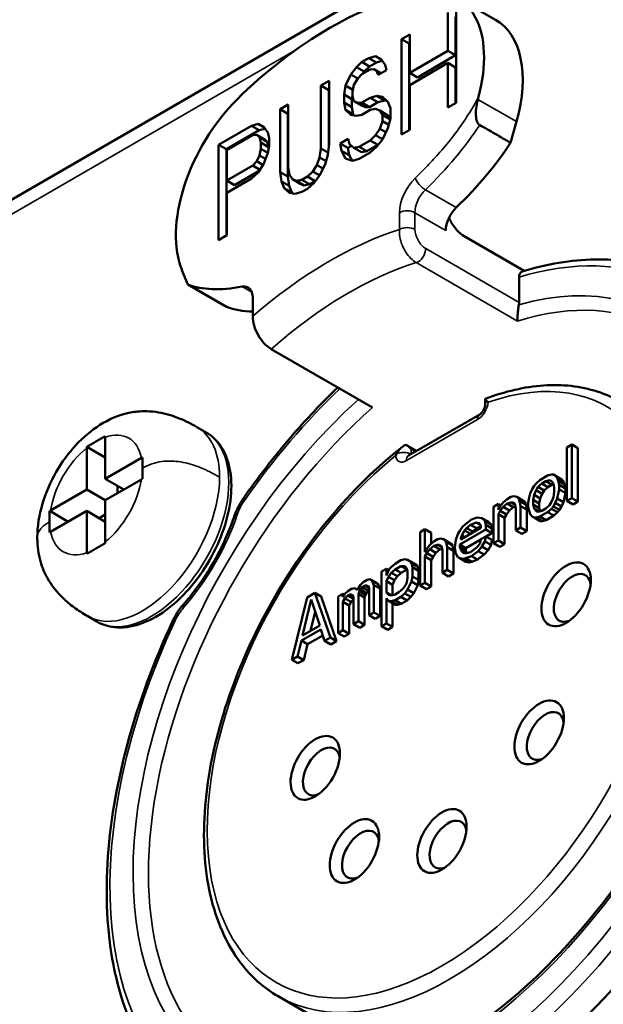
# Model space of a CAD drawing. Header units: millimetres. Extents: x 10 to 634, y 10 to 422.
# Tile 46 of 97: x 334 to 348, y 76 to 99. Entities that reach past the tile are written whole.
import ezdxf

# ---------------------------------------------------------------- set-up
doc = ezdxf.new("R2010")
doc.units = ezdxf.units.MM
doc.header["$LTSCALE"] = 2
doc.layers.add('Visible (ANSI)', color=7, linetype='Continuous', lineweight=50)
doc.layers.add('Visible Narrow (ANSI)', color=7, linetype='Continuous', lineweight=35)

msp = doc.modelspace()

# ---------------------------------------------------------------- linework, layer by layer
at = {"layer": 'Visible (ANSI)'}
for p, q in [((360.811, 109.881), (327.897, 90.878)), ((344.179, 99.016), (345.063, 98.506)), ((344.16, 98.783), (344.16, 96.603)), ((343.973, 97.793), (343.973, 98.674)), ((344.149, 98.572), (344.149, 97.691)), ((342.91, 98.061), (343.098, 98.169)), ((342.91, 95.881), (342.91, 98.061)), ((343.087, 97.959), (342.91, 98.061)), ((343.098, 98.169), (343.098, 97.288)), ((343.098, 97.965), (343.087, 97.959)), ((343.087, 97.959), (343.087, 95.983)), ((343.098, 97.288), (343.973, 97.793)), ((344.149, 97.691), (343.973, 97.793)), ((342.004, 97.538), (342.161, 97.628)), ((342.161, 97.628), (342.317, 97.672)), ((342.337, 97.526), (342.161, 97.628)), ((342.317, 97.672), (342.442, 97.605)), ((342.448, 97.596), (342.317, 97.672)), ((342.471, 97.564), (342.337, 97.526)), ((342.442, 97.605), (342.536, 97.474)), ((344.149, 97.691), (343.275, 97.186)), ((341.754, 97.255), (341.879, 97.419)), ((341.879, 97.419), (342.004, 97.538)), ((342.056, 97.317), (341.879, 97.419)), ((342.181, 97.436), (342.004, 97.538)), ((342.192, 97.368), (342.004, 97.26)), ((342.181, 97.436), (342.056, 97.317)), ((342.337, 97.526), (342.181, 97.436)), ((342.286, 97.376), (342.192, 97.368)), ((342.348, 97.319), (342.286, 97.376)), ((342.446, 97.283), (342.286, 97.376)), ((342.567, 97.352), (342.379, 97.244)), ((342.536, 97.474), (342.567, 97.352)), ((343.973, 97.515), (343.098, 97.01)), ((343.973, 96.494), (343.973, 97.515)), ((344.149, 97.413), (343.973, 97.515)), ((344.149, 97.413), (344.149, 96.596)), ((341.067, 96.997), (341.255, 97.105)), ((341.255, 97.105), (341.255, 95.667)), ((341.629, 96.997), (341.754, 97.255)), ((341.914, 97.163), (341.754, 97.255)), ((341.911, 97.159), (341.817, 97.012)), ((342.004, 97.26), (341.911, 97.159)), ((342.056, 97.317), (342.019, 97.268)), ((342.379, 97.244), (342.348, 97.319)), ((342.428, 97.273), (342.348, 97.319)), ((343.275, 97.186), (343.098, 97.288)), ((341.067, 95.559), (341.067, 96.997)), ((341.244, 96.895), (341.067, 96.997)), ((341.255, 96.901), (341.244, 96.895)), ((341.244, 96.895), (341.244, 95.582)), ((341.598, 96.793), (341.629, 96.997)), ((341.795, 96.901), (341.629, 96.997)), ((341.817, 97.012), (341.786, 96.855)), ((343.098, 97.01), (343.098, 95.989)), ((341.598, 96.608), (341.598, 96.793)), ((341.775, 96.691), (341.598, 96.793)), ((341.786, 96.762), (341.775, 96.691)), ((341.775, 96.691), (341.775, 96.506)), ((341.786, 96.855), (341.786, 96.762)), ((341.786, 96.762), (341.817, 96.641)), ((342.004, 96.61), (342.192, 96.719)), ((342.192, 96.719), (342.348, 96.762)), ((342.369, 96.616), (342.192, 96.719)), ((342.348, 96.762), (342.473, 96.742)), ((342.525, 96.66), (342.348, 96.762)), ((342.525, 96.66), (342.369, 96.616)), ((342.473, 96.742), (342.598, 96.628)), ((342.571, 96.653), (342.525, 96.66)), ((340.13, 96.456), (340.317, 96.564)), ((340.13, 95.018), (340.13, 96.456)), ((340.307, 96.354), (340.13, 96.456)), ((340.317, 96.564), (340.317, 95.126)), ((341.629, 96.44), (341.598, 96.608)), ((341.775, 96.506), (341.598, 96.608)), ((341.754, 96.327), (341.629, 96.44)), ((341.806, 96.338), (341.629, 96.44)), ((341.775, 96.506), (341.806, 96.338)), ((341.817, 96.641), (341.911, 96.603)), ((341.994, 96.539), (341.817, 96.641)), ((341.911, 96.603), (342.004, 96.61)), ((342.087, 96.501), (341.911, 96.603)), ((342.087, 96.501), (341.994, 96.539)), ((342.181, 96.508), (342.004, 96.61)), ((342.192, 96.44), (342.004, 96.332)), ((342.181, 96.508), (342.087, 96.501)), ((342.369, 96.616), (342.181, 96.508)), ((342.317, 96.466), (342.192, 96.44)), ((342.411, 96.427), (342.317, 96.466)), ((342.598, 96.628), (342.66, 96.479)), ((342.66, 96.479), (342.66, 96.247)), ((344.16, 96.603), (343.973, 96.494)), ((340.317, 96.36), (340.307, 96.354)), ((340.307, 96.354), (340.307, 94.916)), ((341.879, 96.306), (341.754, 96.327)), ((341.806, 96.338), (341.833, 96.314)), ((342.004, 96.332), (341.879, 96.306)), ((342.473, 96.324), (342.411, 96.427)), ((342.587, 96.325), (342.411, 96.427)), ((342.473, 96.185), (342.473, 96.324)), ((342.65, 96.222), (342.473, 96.324)), ((342.587, 96.325), (342.65, 96.222)), ((342.66, 96.247), (342.598, 96.025)), ((342.65, 96.222), (342.65, 96.209)), ((338.724, 95.644), (339.474, 96.077)), ((339.474, 96.077), (339.63, 96.121)), ((339.65, 95.975), (339.474, 96.077)), ((339.63, 96.121), (339.755, 96.054)), ((339.761, 96.045), (339.63, 96.121)), ((339.784, 96.012), (339.65, 95.975)), ((339.755, 96.054), (339.849, 95.922)), ((342.317, 95.863), (342.411, 96.01)), ((342.411, 96.01), (342.473, 96.185)), ((342.551, 95.929), (342.411, 96.01)), ((342.619, 96.101), (342.473, 96.185)), ((342.598, 96.025), (342.473, 95.768)), ((343.098, 95.989), (342.91, 95.881)), ((345.408, 95.688), (345.543, 96.173)), ((339.65, 95.975), (338.901, 95.542)), ((339.505, 95.863), (338.911, 95.52)), ((339.599, 95.871), (339.505, 95.863)), ((339.661, 95.814), (339.599, 95.871)), ((339.775, 95.769), (339.599, 95.871)), ((339.692, 95.693), (339.661, 95.814)), ((339.838, 95.712), (339.661, 95.814)), ((339.775, 95.769), (339.838, 95.712)), ((339.849, 95.922), (339.88, 95.801)), ((339.88, 95.801), (339.88, 95.616)), ((341.504, 95.672), (341.692, 95.781)), ((341.692, 95.781), (341.723, 95.659)), ((342.192, 95.744), (342.317, 95.863)), ((342.475, 95.772), (342.317, 95.863)), ((342.473, 95.768), (342.348, 95.603)), ((338.724, 93.464), (338.724, 95.644)), ((338.901, 95.542), (338.724, 95.644)), ((338.901, 95.542), (338.901, 93.566)), ((339.661, 95.397), (339.692, 95.554)), ((339.692, 95.554), (339.692, 95.693)), ((339.869, 95.591), (339.692, 95.693)), ((339.85, 95.463), (339.692, 95.554)), ((339.838, 95.712), (339.869, 95.591)), ((339.88, 95.616), (339.849, 95.458)), ((339.869, 95.591), (339.869, 95.562)), ((341.036, 95.355), (341.067, 95.559)), ((341.229, 95.465), (341.067, 95.559)), ((341.255, 95.667), (341.223, 95.417)), ((341.536, 95.505), (341.504, 95.672)), ((341.681, 95.57), (341.504, 95.672)), ((341.767, 95.62), (341.681, 95.57)), ((341.681, 95.57), (341.713, 95.403)), ((341.723, 95.659), (341.817, 95.574)), ((341.817, 95.574), (341.942, 95.6)), ((341.994, 95.472), (341.817, 95.574)), ((341.942, 95.6), (342.192, 95.744)), ((342.119, 95.498), (341.942, 95.6)), ((342.369, 95.642), (342.119, 95.498)), ((342.369, 95.642), (342.192, 95.744)), ((342.348, 95.603), (342.192, 95.466)), ((342.402, 95.674), (342.369, 95.642)), ((338.911, 95.52), (338.911, 94.825)), ((339.599, 95.268), (339.661, 95.397)), ((339.794, 95.32), (339.661, 95.397)), ((339.849, 95.458), (339.755, 95.219)), ((340.973, 95.18), (341.036, 95.355)), ((341.182, 95.271), (341.036, 95.355)), ((341.223, 95.417), (341.161, 95.196)), ((341.629, 95.327), (341.536, 95.505)), ((341.713, 95.403), (341.536, 95.505)), ((341.786, 95.278), (341.629, 95.327)), ((341.713, 95.403), (341.777, 95.281)), ((341.942, 95.322), (341.786, 95.278)), ((342.192, 95.466), (341.942, 95.322)), ((342.119, 95.498), (341.994, 95.472)), ((338.911, 94.825), (339.505, 95.167)), ((339.505, 95.167), (339.599, 95.268)), ((339.669, 95.073), (339.505, 95.167)), ((339.737, 95.188), (339.599, 95.268)), ((339.755, 95.219), (339.63, 95.007)), ((340.317, 95.126), (340.348, 94.959)), ((340.88, 95.033), (340.973, 95.18)), ((341.114, 95.099), (340.973, 95.18)), ((341.161, 95.196), (341.036, 94.938)), ((339.474, 94.871), (338.911, 94.546)), ((339.655, 95.05), (339.088, 94.722)), ((339.63, 95.007), (339.474, 94.871)), ((340.161, 94.804), (340.13, 95.018)), ((340.307, 94.916), (340.13, 95.018)), ((340.307, 94.916), (340.338, 94.702)), ((340.348, 94.959), (340.411, 94.855)), ((340.411, 94.855), (340.505, 94.817)), ((340.588, 94.753), (340.411, 94.855)), ((340.63, 94.843), (340.755, 94.915)), ((340.755, 94.915), (340.88, 95.033)), ((340.931, 94.813), (340.755, 94.915)), ((341.038, 94.942), (340.88, 95.033)), ((341.036, 94.938), (340.911, 94.773)), ((338.911, 94.825), (339.088, 94.722)), ((340.224, 94.654), (340.161, 94.804)), ((340.338, 94.702), (340.161, 94.804)), ((340.348, 94.541), (340.224, 94.654)), ((340.4, 94.552), (340.224, 94.654)), ((340.338, 94.702), (340.4, 94.552)), ((340.505, 94.817), (340.63, 94.843)), ((340.681, 94.715), (340.505, 94.817)), ((340.681, 94.715), (340.588, 94.753)), ((340.806, 94.741), (340.63, 94.843)), ((340.755, 94.636), (340.63, 94.564)), ((340.806, 94.741), (340.681, 94.715)), ((340.911, 94.773), (340.755, 94.636)), ((340.931, 94.813), (340.806, 94.741)), ((340.965, 94.845), (340.931, 94.813)), ((338.911, 94.546), (338.911, 93.572)), ((340.473, 94.52), (340.348, 94.541)), ((340.4, 94.552), (340.427, 94.528)), ((340.63, 94.564), (340.473, 94.52)), ((338.911, 93.572), (338.724, 93.464)), ((345.722, 92.758), (344.348, 93.551)), ((337.885, 92.773), (338.02, 92.444)), ((345.603, 92.036), (345.603, 92.617)), ((338.02, 92.444), (338.904, 91.933)), ((339.505, 92.15), (339.505, 91.719)), ((339.929, 90.968), (342.245, 89.631)), ((344.823, 89.827), (344.823, 89.683)), ((344.701, 89.471), (343.074, 88.532)), ((338.227, 89.184), (338.439, 89.062)), ((336.128, 87.999), (336.128, 88.954)), ((343.025, 88.772), (343.257, 88.638)), ((346.807, 88.784), (346.697, 88.72)), ((346.807, 87.559), (346.807, 88.784)), ((346.949, 88.702), (346.807, 88.784)), ((335.704, 88.734), (336.128, 88.489)), ((335.704, 88.709), (335.704, 87.754)), ((346.697, 88.72), (346.697, 87.495)), ((346.949, 87.478), (346.949, 88.702)), ((336.955, 88.477), (336.128, 87.999)), ((346.343, 88.099), (346.255, 88.074)), ((346.387, 88.099), (346.343, 88.099)), ((346.432, 88.072), (346.387, 88.099)), ((346.529, 88.017), (346.387, 88.099)), ((336.128, 87.999), (336.552, 87.754)), ((336.955, 87.987), (336.128, 87.509)), ((345.99, 87.895), (345.945, 87.843)), ((346.078, 87.972), (345.99, 87.895)), ((346.034, 87.816), (346.122, 87.893)), ((346.255, 88.074), (346.078, 87.972)), ((346.122, 87.893), (346.211, 87.944)), ((346.264, 87.812), (346.122, 87.893)), ((346.211, 87.944), (346.299, 87.969)), ((346.352, 87.863), (346.211, 87.944)), ((346.299, 87.969), (346.343, 87.943)), ((346.343, 87.943), (346.387, 87.89)), ((346.352, 87.863), (346.391, 87.874)), ((346.387, 87.89), (346.409, 87.799)), ((346.476, 88.019), (346.432, 88.072)), ((346.573, 87.99), (346.432, 88.072)), ((346.498, 87.954), (346.476, 88.019)), ((346.617, 87.938), (346.476, 88.019)), ((346.52, 87.862), (346.498, 87.954)), ((346.639, 87.872), (346.498, 87.954)), ((346.573, 87.99), (346.529, 88.017)), ((346.617, 87.938), (346.573, 87.99)), ((346.639, 87.872), (346.617, 87.938)), ((346.661, 87.781), (346.639, 87.872)), ((334.877, 87.277), (335.704, 87.754)), ((335.704, 87.754), (336.128, 87.509)), ((336.411, 87.836), (336.411, 87.673)), ((345.857, 87.662), (345.835, 87.571)), ((345.901, 87.766), (345.857, 87.662)), ((345.945, 87.843), (345.901, 87.766)), ((345.945, 87.635), (345.99, 87.739)), ((345.99, 87.739), (346.034, 87.816)), ((346.131, 87.657), (345.99, 87.739)), ((346.175, 87.735), (346.034, 87.816)), ((346.087, 87.553), (346.131, 87.657)), ((346.131, 87.657), (346.175, 87.735)), ((346.175, 87.735), (346.264, 87.812)), ((346.264, 87.812), (346.352, 87.863)), ((346.409, 87.694), (346.387, 87.577)), ((346.409, 87.799), (346.409, 87.694)), ((346.476, 87.55), (346.52, 87.758)), ((346.52, 87.758), (346.52, 87.862)), ((346.661, 87.781), (346.52, 87.862)), ((346.661, 87.677), (346.52, 87.758)), ((346.617, 87.469), (346.661, 87.677)), ((346.661, 87.677), (346.661, 87.781)), ((336.128, 86.554), (336.128, 87.509)), ((336.854, 87.602), (336.854, 87.602)), ((345.128, 87.424), (345.017, 87.36)), ((345.128, 87.293), (345.128, 87.424)), ((345.186, 87.39), (345.128, 87.424)), ((345.238, 87.461), (345.172, 87.371)), ((345.327, 87.538), (345.238, 87.461)), ((345.238, 87.357), (345.327, 87.434)), ((345.415, 87.589), (345.327, 87.538)), ((345.327, 87.434), (345.415, 87.459)), ((345.468, 87.352), (345.327, 87.434)), ((345.481, 87.602), (345.415, 87.589)), ((345.415, 87.459), (345.459, 87.459)), ((345.509, 87.405), (345.415, 87.459)), ((345.459, 87.459), (345.503, 87.432)), ((345.548, 87.588), (345.481, 87.602)), ((345.503, 87.432), (345.526, 87.314)), ((345.592, 87.561), (345.548, 87.588)), ((345.689, 87.506), (345.548, 87.588)), ((345.614, 87.496), (345.592, 87.561)), ((345.733, 87.48), (345.592, 87.561)), ((345.636, 87.378), (345.614, 87.496)), ((345.755, 87.414), (345.614, 87.496)), ((345.733, 87.48), (345.689, 87.506)), ((345.755, 87.414), (345.733, 87.48)), ((345.835, 87.571), (345.813, 87.454)), ((345.813, 87.454), (345.813, 87.35)), ((345.923, 87.518), (345.945, 87.635)), ((345.923, 87.414), (345.923, 87.518)), ((346.065, 87.436), (345.923, 87.518)), ((346.087, 87.553), (345.945, 87.635)), ((346.065, 87.436), (346.087, 87.553)), ((346.065, 87.332), (346.065, 87.436)), ((346.343, 87.474), (346.299, 87.396)), ((346.387, 87.577), (346.343, 87.474)), ((346.387, 87.369), (346.432, 87.447)), ((346.432, 87.447), (346.476, 87.55)), ((346.573, 87.365), (346.432, 87.447)), ((346.617, 87.469), (346.476, 87.55)), ((346.573, 87.365), (346.617, 87.469)), ((346.697, 87.495), (346.807, 87.559)), ((346.838, 87.414), (346.697, 87.495)), ((346.949, 87.478), (346.807, 87.559)), ((346.838, 87.414), (346.949, 87.478)), ((334.856, 87.264), (335.28, 87.019)), ((334.877, 86.787), (335.704, 87.264)), ((335.704, 87.264), (335.704, 86.309)), ((335.704, 87.264), (336.128, 87.019)), ((345.017, 87.36), (345.017, 86.526)), ((345.172, 87.371), (345.128, 87.293)), ((345.128, 87.189), (345.172, 87.267)), ((345.172, 87.267), (345.238, 87.357)), ((345.313, 87.185), (345.172, 87.267)), ((345.38, 87.275), (345.238, 87.357)), ((345.313, 87.185), (345.38, 87.275)), ((345.38, 87.275), (345.468, 87.352)), ((345.468, 87.352), (345.516, 87.366)), ((345.526, 87.314), (345.526, 86.819)), ((345.636, 86.883), (345.636, 87.378)), ((345.777, 87.297), (345.636, 87.378)), ((345.777, 87.297), (345.755, 87.414)), ((345.777, 86.801), (345.777, 87.297)), ((345.813, 87.35), (345.857, 87.193)), ((345.857, 87.193), (345.901, 87.14)), ((345.945, 87.322), (345.923, 87.414)), ((346.065, 87.332), (345.923, 87.414)), ((345.99, 87.27), (345.945, 87.322)), ((346.067, 87.252), (345.945, 87.322)), ((346.034, 87.243), (345.99, 87.27)), ((346.035, 87.243), (345.99, 87.27)), ((346.122, 87.268), (346.034, 87.243)), ((346.083, 87.257), (346.065, 87.332)), ((346.078, 87.138), (346.255, 87.24)), ((346.211, 87.319), (346.122, 87.268)), ((346.299, 87.396), (346.211, 87.319)), ((346.255, 87.24), (346.343, 87.317)), ((346.396, 87.159), (346.255, 87.24)), ((346.343, 87.317), (346.387, 87.369)), ((346.485, 87.236), (346.343, 87.317)), ((346.529, 87.287), (346.387, 87.369)), ((346.396, 87.159), (346.485, 87.236)), ((346.485, 87.236), (346.529, 87.287)), ((346.529, 87.287), (346.573, 87.365)), ((336.128, 87.183), (335.987, 87.101)), ((344.509, 87.066), (344.377, 86.964)), ((344.487, 86.949), (344.62, 87)), ((344.642, 87.117), (344.509, 87.066)), ((344.62, 87), (344.686, 86.986)), ((344.726, 86.939), (344.62, 87)), ((344.752, 87.102), (344.642, 87.117)), ((344.686, 86.986), (344.73, 86.933)), ((344.818, 87.036), (344.752, 87.102)), ((344.894, 87.021), (344.752, 87.102)), ((344.841, 86.945), (344.818, 87.036)), ((344.96, 86.955), (344.818, 87.036)), ((344.96, 86.955), (344.894, 87.021)), ((345.128, 86.59), (345.128, 87.189)), ((345.269, 87.107), (345.128, 87.189)), ((345.269, 87.107), (345.313, 87.185)), ((345.269, 86.508), (345.269, 87.107)), ((345.901, 87.14), (345.945, 87.114)), ((345.945, 87.114), (345.99, 87.113)), ((346.087, 87.032), (345.945, 87.114)), ((345.99, 87.113), (346.078, 87.138)), ((346.131, 87.032), (345.99, 87.113)), ((346.219, 87.057), (346.078, 87.138)), ((346.087, 87.032), (346.131, 87.032)), ((346.131, 87.032), (346.219, 87.057)), ((346.219, 87.057), (346.396, 87.159)), ((336.411, 86.834), (336.411, 86.834)), ((343.448, 86.845), (343.338, 86.781)), ((343.338, 86.781), (343.338, 85.556)), ((343.448, 86.324), (343.448, 86.845)), ((343.59, 86.763), (343.448, 86.845)), ((343.59, 86.519), (343.59, 86.763)), ((344.244, 86.809), (344.2, 86.731)), ((344.31, 86.899), (344.244, 86.809)), ((344.244, 86.496), (344.841, 86.841)), ((344.73, 86.881), (344.266, 86.613)), ((344.288, 86.704), (344.354, 86.821)), ((344.377, 86.964), (344.31, 86.899)), ((344.354, 86.821), (344.399, 86.872)), ((344.49, 86.742), (344.354, 86.821)), ((344.399, 86.872), (344.487, 86.949)), ((344.54, 86.791), (344.399, 86.872)), ((344.628, 86.868), (344.487, 86.949)), ((344.508, 86.753), (344.54, 86.791)), ((344.54, 86.791), (344.628, 86.868)), ((344.628, 86.868), (344.73, 86.906)), ((344.73, 86.933), (344.73, 86.881)), ((344.841, 86.841), (344.841, 86.945)), ((344.982, 86.863), (344.841, 86.945)), ((344.982, 86.759), (344.841, 86.841)), ((344.847, 86.681), (344.982, 86.759)), ((344.982, 86.863), (344.96, 86.955)), ((344.982, 86.759), (344.982, 86.863)), ((345.526, 86.819), (345.636, 86.883)), ((345.667, 86.738), (345.526, 86.819)), ((345.777, 86.801), (345.636, 86.883)), ((345.667, 86.738), (345.777, 86.801)), ((343.647, 86.569), (343.559, 86.492)), ((343.736, 86.62), (343.647, 86.569)), ((343.802, 86.632), (343.736, 86.62)), ((343.868, 86.618), (343.802, 86.632)), ((343.912, 86.592), (343.868, 86.618)), ((344.01, 86.537), (343.868, 86.618)), ((343.935, 86.552), (343.912, 86.592)), ((344.054, 86.51), (343.912, 86.592)), ((343.957, 86.435), (343.935, 86.552)), ((344.076, 86.471), (343.935, 86.552)), ((344.054, 86.51), (344.01, 86.537)), ((344.156, 86.602), (344.133, 86.432)), ((344.2, 86.731), (344.156, 86.602)), ((344.266, 86.639), (344.288, 86.704)), ((344.266, 86.613), (344.266, 86.639)), ((344.289, 86.626), (344.266, 86.639)), ((344.356, 86.665), (344.288, 86.704)), ((344.385, 86.415), (344.728, 86.613)), ((344.708, 86.53), (344.642, 86.439)), ((344.73, 86.621), (344.708, 86.53)), ((344.841, 86.684), (344.73, 86.621)), ((344.752, 86.451), (344.818, 86.567)), ((344.818, 86.567), (344.841, 86.684)), ((344.96, 86.486), (344.818, 86.567)), ((344.982, 86.603), (344.841, 86.684)), ((344.96, 86.486), (344.982, 86.603)), ((345.017, 86.526), (345.128, 86.59)), ((345.159, 86.444), (345.017, 86.526)), ((345.269, 86.508), (345.128, 86.59)), ((343.493, 86.401), (343.448, 86.324)), ((343.448, 86.219), (343.493, 86.297)), ((343.559, 86.492), (343.493, 86.401)), ((343.493, 86.297), (343.559, 86.387)), ((343.634, 86.215), (343.493, 86.297)), ((343.559, 86.387), (343.647, 86.465)), ((343.7, 86.306), (343.559, 86.387)), ((343.634, 86.215), (343.7, 86.306)), ((343.647, 86.465), (343.736, 86.49)), ((343.789, 86.383), (343.647, 86.465)), ((343.7, 86.306), (343.789, 86.383)), ((343.736, 86.49), (343.78, 86.489)), ((343.831, 86.435), (343.736, 86.49)), ((343.78, 86.489), (343.824, 86.462)), ((343.789, 86.383), (343.84, 86.397)), ((343.824, 86.462), (343.846, 86.371)), ((343.846, 86.371), (343.846, 85.85)), ((343.957, 85.914), (343.957, 86.435)), ((344.098, 86.353), (343.957, 86.435)), ((344.076, 86.471), (344.054, 86.51)), ((344.098, 86.353), (344.076, 86.471)), ((344.098, 85.832), (344.098, 86.353)), ((344.133, 86.432), (344.156, 86.289)), ((344.244, 86.444), (344.244, 86.496)), ((344.385, 86.415), (344.244, 86.496)), ((344.266, 86.379), (344.244, 86.444)), ((344.385, 86.363), (344.244, 86.444)), ((344.288, 86.339), (344.266, 86.379)), ((344.402, 86.3), (344.266, 86.379)), ((344.354, 86.299), (344.288, 86.339)), ((344.357, 86.299), (344.288, 86.339)), ((344.399, 86.299), (344.354, 86.299)), ((344.385, 86.363), (344.385, 86.415)), ((344.406, 86.301), (344.385, 86.363)), ((344.487, 86.324), (344.399, 86.299)), ((344.642, 86.439), (344.487, 86.324)), ((344.509, 86.232), (344.664, 86.348)), ((344.664, 86.348), (344.752, 86.451)), ((344.805, 86.266), (344.664, 86.348)), ((344.894, 86.369), (344.752, 86.451)), ((344.805, 86.266), (344.894, 86.369)), ((344.894, 86.369), (344.96, 86.486)), ((345.159, 86.444), (345.269, 86.508)), ((342.896, 86.135), (342.763, 86.058)), ((342.984, 86.16), (342.896, 86.135)), ((343.051, 86.146), (342.984, 86.16)), ((343.117, 86.106), (343.051, 86.146)), ((343.192, 86.064), (343.051, 86.146)), ((343.139, 86.067), (343.117, 86.106)), ((343.258, 86.025), (343.117, 86.106)), ((343.161, 85.975), (343.139, 86.067)), ((343.281, 85.985), (343.139, 86.067)), ((343.448, 85.62), (343.448, 86.219)), ((343.59, 86.138), (343.448, 86.219)), ((343.59, 86.138), (343.634, 86.215)), ((343.59, 85.538), (343.59, 86.138)), ((344.156, 86.289), (344.2, 86.21)), ((344.2, 86.21), (344.244, 86.184)), ((344.244, 86.184), (344.31, 86.17)), ((344.385, 86.102), (344.244, 86.184)), ((344.31, 86.17), (344.377, 86.182)), ((344.452, 86.088), (344.31, 86.17)), ((344.377, 86.182), (344.509, 86.232)), ((344.518, 86.1), (344.377, 86.182)), ((344.385, 86.102), (344.452, 86.088)), ((344.452, 86.088), (344.518, 86.1)), ((344.651, 86.151), (344.509, 86.232)), ((344.518, 86.1), (344.651, 86.151)), ((344.651, 86.151), (344.805, 86.266)), ((342.565, 85.944), (342.454, 85.88)), ((342.454, 85.88), (342.454, 84.629)), ((342.565, 85.787), (342.565, 85.944)), ((342.62, 85.911), (342.565, 85.944)), ((342.587, 85.852), (342.565, 85.787)), ((342.631, 85.93), (342.587, 85.852)), ((342.609, 85.761), (342.675, 85.851)), ((342.675, 85.981), (342.631, 85.93)), ((342.763, 86.058), (342.675, 85.981)), ((342.675, 85.851), (342.763, 85.928)), ((342.816, 85.769), (342.675, 85.851)), ((342.763, 85.928), (342.896, 86.005)), ((342.905, 85.847), (342.763, 85.928)), ((342.816, 85.769), (342.905, 85.847)), ((342.896, 86.005), (342.984, 86.004)), ((343.037, 85.923), (342.896, 86.005)), ((342.905, 85.847), (343.037, 85.923)), ((342.984, 86.004), (343.029, 85.951)), ((343.029, 85.951), (343.051, 85.886)), ((343.037, 85.923), (343.038, 85.923)), ((343.051, 85.886), (343.051, 85.729)), ((343.161, 85.767), (343.161, 85.975)), ((343.303, 85.894), (343.161, 85.975)), ((343.258, 86.025), (343.192, 86.064)), ((343.281, 85.985), (343.258, 86.025)), ((343.303, 85.894), (343.281, 85.985)), ((343.303, 85.685), (343.303, 85.894)), ((343.846, 85.85), (343.957, 85.914)), ((343.988, 85.768), (343.846, 85.85)), ((344.098, 85.832), (343.957, 85.914)), ((342.034, 85.637), (341.968, 85.573)), ((342.123, 85.688), (342.034, 85.637)), ((342.189, 85.701), (342.123, 85.688)), ((342.233, 85.674), (342.189, 85.701)), ((342.33, 85.619), (342.189, 85.701)), ((342.277, 85.569), (342.233, 85.674)), ((342.375, 85.592), (342.233, 85.674)), ((342.375, 85.592), (342.33, 85.619)), ((342.565, 85.657), (342.609, 85.761)), ((342.565, 85.396), (342.565, 85.657)), ((342.706, 85.575), (342.565, 85.657)), ((342.75, 85.679), (342.609, 85.761)), ((342.706, 85.575), (342.75, 85.679)), ((342.75, 85.679), (342.816, 85.769)), ((343.029, 85.638), (343.007, 85.573)), ((343.051, 85.729), (343.029, 85.638)), ((343.051, 85.469), (343.139, 85.65)), ((343.139, 85.65), (343.161, 85.767)), ((343.281, 85.568), (343.139, 85.65)), ((343.303, 85.685), (343.161, 85.767)), ((343.281, 85.568), (343.303, 85.685)), ((343.338, 85.556), (343.448, 85.62)), ((343.59, 85.538), (343.448, 85.62)), ((343.988, 85.768), (344.098, 85.832)), ((340.929, 85.39), (340.753, 85.288)), ((341.071, 85.309), (340.929, 85.39)), ((341.283, 84.37), (340.929, 85.39)), ((341.681, 85.433), (341.614, 85.369)), ((341.769, 85.484), (341.681, 85.433)), ((341.835, 85.497), (341.769, 85.484)), ((341.902, 85.457), (341.835, 85.497)), ((341.902, 85.458), (341.835, 85.497)), ((341.968, 85.573), (341.902, 85.457)), ((341.924, 85.365), (341.946, 85.43)), ((341.946, 85.43), (341.968, 85.469)), ((342.087, 85.348), (341.946, 85.43)), ((341.968, 85.469), (342.012, 85.52)), ((342.109, 85.387), (341.968, 85.469)), ((342.012, 85.52), (342.078, 85.559)), ((342.154, 85.439), (342.012, 85.52)), ((342.078, 85.559), (342.123, 85.558)), ((342.165, 85.509), (342.078, 85.559)), ((342.109, 85.387), (342.154, 85.439)), ((342.123, 85.558), (342.145, 85.545)), ((342.145, 85.545), (342.167, 85.506)), ((342.154, 85.439), (342.167, 85.446)), ((342.167, 85.506), (342.167, 84.88)), ((342.277, 84.944), (342.277, 85.569)), ((342.419, 85.488), (342.277, 85.569)), ((342.419, 85.488), (342.375, 85.592)), ((342.419, 84.862), (342.419, 85.488)), ((342.609, 85.344), (342.565, 85.396)), ((342.678, 85.331), (342.565, 85.396)), ((342.706, 85.339), (342.706, 85.575)), ((342.852, 85.406), (342.763, 85.355)), ((342.94, 85.483), (342.852, 85.406)), ((343.007, 85.573), (342.94, 85.483)), ((342.984, 85.378), (343.051, 85.469)), ((343.192, 85.387), (343.051, 85.469)), ((343.192, 85.387), (343.281, 85.568)), ((343.479, 85.475), (343.338, 85.556)), ((343.479, 85.475), (343.59, 85.538)), ((340.753, 85.288), (340.399, 83.86)), ((340.642, 84.417), (340.841, 85.235)), ((340.841, 85.235), (341.04, 84.646)), ((341.424, 84.288), (341.071, 85.309)), ((341.57, 85.37), (341.46, 85.306)), ((341.46, 85.306), (341.46, 84.472)), ((341.57, 85.291), (341.57, 85.37)), ((341.604, 85.35), (341.57, 85.37)), ((341.614, 85.369), (341.57, 85.291)), ((341.57, 85.187), (341.614, 85.265)), ((341.57, 84.536), (341.57, 85.187)), ((341.712, 85.105), (341.57, 85.187)), ((341.614, 85.265), (341.681, 85.329)), ((341.756, 85.183), (341.614, 85.265)), ((341.681, 85.329), (341.725, 85.355)), ((341.813, 85.253), (341.681, 85.329)), ((341.712, 85.105), (341.756, 85.183)), ((341.725, 85.355), (341.769, 85.354)), ((341.811, 85.305), (341.725, 85.355)), ((341.756, 85.183), (341.813, 85.239)), ((341.769, 85.354), (341.791, 85.341)), ((341.791, 85.341), (341.813, 85.301)), ((341.813, 85.301), (341.813, 84.676)), ((341.924, 84.74), (341.924, 85.365)), ((342.065, 85.284), (341.924, 85.365)), ((342.065, 85.284), (342.087, 85.348)), ((342.065, 84.658), (342.065, 85.284)), ((342.087, 85.348), (342.109, 85.387)), ((342.565, 84.693), (342.565, 85.266)), ((342.565, 85.266), (342.587, 85.227)), ((342.587, 85.227), (342.631, 85.2)), ((342.675, 85.33), (342.609, 85.344)), ((342.631, 85.2), (342.675, 85.2)), ((342.772, 85.119), (342.631, 85.2)), ((342.763, 85.355), (342.675, 85.33)), ((342.675, 85.2), (342.763, 85.225)), ((342.816, 85.118), (342.675, 85.2)), ((342.763, 85.225), (342.896, 85.301)), ((342.905, 85.143), (342.763, 85.225)), ((342.896, 85.301), (342.984, 85.378)), ((343.037, 85.219), (342.896, 85.301)), ((342.905, 85.143), (343.037, 85.219)), ((343.126, 85.297), (342.984, 85.378)), ((343.037, 85.219), (343.126, 85.297)), ((343.126, 85.297), (343.192, 85.387)), ((340.83, 84.525), (340.935, 84.958)), ((341.712, 84.454), (341.712, 85.105)), ((342.167, 84.88), (342.277, 84.944)), ((342.419, 84.862), (342.277, 84.944)), ((342.706, 84.611), (342.706, 85.157)), ((342.772, 85.119), (342.816, 85.118)), ((342.816, 85.118), (342.905, 85.143)), ((335.727, 84.854), (335.939, 84.732)), ((341.813, 84.676), (341.924, 84.74)), ((342.065, 84.658), (341.924, 84.74)), ((342.308, 84.798), (342.167, 84.88)), ((342.308, 84.798), (342.419, 84.862)), ((340.62, 84.3), (341.062, 84.555)), ((341.04, 84.646), (340.642, 84.417)), ((341.062, 84.555), (341.15, 84.293)), ((341.46, 84.472), (341.57, 84.536)), ((341.712, 84.454), (341.57, 84.536)), ((341.955, 84.594), (341.813, 84.676)), ((341.955, 84.594), (342.065, 84.658)), ((342.454, 84.629), (342.565, 84.693)), ((342.596, 84.547), (342.454, 84.629)), ((342.706, 84.611), (342.565, 84.693)), ((342.596, 84.547), (342.706, 84.611)), ((340.532, 83.936), (340.62, 84.3)), ((340.761, 84.218), (340.62, 84.3)), ((340.761, 84.218), (341.108, 84.418)), ((341.15, 84.293), (341.283, 84.37)), ((341.292, 84.212), (341.15, 84.293)), ((341.424, 84.288), (341.283, 84.37)), ((341.292, 84.212), (341.424, 84.288)), ((341.601, 84.39), (341.46, 84.472)), ((341.601, 84.39), (341.712, 84.454)), ((340.673, 83.854), (340.761, 84.218)), ((340.399, 83.86), (340.532, 83.936)), ((340.54, 83.778), (340.399, 83.86)), ((340.673, 83.854), (340.532, 83.936)), ((340.54, 83.778), (340.673, 83.854)), ((342.914, 74.527), (340.087, 76.159))]:
    msp.add_line(p, q, dxfattribs=at)
for centre, major_axis, ratio, start_param, end_param in [((342.679, 96.418), (1.5, 2.598), 0.57735, 5.150867, 6.722163), ((343.563, 95.908), (1.5, 2.598), 0.57735, 5.131268, 6.283185), ((339.866, 94.794), (-1.5, -2.598), 0.57735, 4.273411, 5.864306), ((344.845, 96.474), (-0.221, -1.024), 0.217799, 4.499788, 4.553643), ((342.882, 95.178), (2.976, 2.716), 0.393641, 4.785323, 5.293074), ((344.278, 93.885), (0.25, 0.433), 0.57735, 1.109234, 2.356194), ((340.547, 94.85), (3.003, 2.049), 0.483443, 3.468116, 3.975842), ((339.151, 91.946), (0.25, 0.433), 0.57735, 5.497787, 6.744965), ((341.431, 94.34), (3.003, 2.049), 0.483443, 3.468116, 3.738738), ((345.427, 91.934), (0.125, 0.217), 0.57735, 5.258344, 5.497787), ((346.82, 85.276), (-0.3, -0.52), 0.57735, 2.511455, 6.913323), ((346.202, 82.116), (-0.3, -0.52), 0.57735, 2.511455, 6.913323), ((341.078, 81.304), (-0.3, -0.52), 0.57735, 2.511455, 6.913323), ((343.977, 79.63), (-0.3, -0.52), 0.57735, 2.511455, 6.913323), ((341.973, 79.401), (-0.3, -0.52), 0.57735, 2.511455, 6.913323), ((344.401, 82.733), (-5.625, -9.743), 0.57735, 5.945386, 7.665167)]:
    msp.add_ellipse(centre, major_axis=major_axis, ratio=ratio, start_param=start_param, end_param=end_param, dxfattribs=at)
for centre, major_axis in [((346.678, 85.358), (0.4, 0.693)), ((346.061, 82.198), (-0.4, -0.693)), ((340.936, 81.386), (0.4, 0.693)), ((343.836, 79.712), (-0.4, -0.693)), ((341.832, 79.483), (-0.4, -0.693))]:
    msp.add_ellipse(centre, major_axis=major_axis, ratio=0.57735, dxfattribs=at)
msp.add_open_spline([(343.399, 99.138), (342.769, 99.037), (341.272, 98.463), (339.776, 97.309), (339.145, 96.682)], degree=3, dxfattribs=at)
for points, knots in [([(344.7, 96.095), (344.694, 96.099), (344.688, 96.103), (344.676, 96.114), (344.671, 96.121), (344.653, 96.145), (344.644, 96.165), (344.624, 96.223), (344.616, 96.269), (344.608, 96.456), (344.638, 96.598), (344.66, 96.683)], [0.00007048, 0.00007048, 0.00007048, 0.00007048, 0.00272757, 0.00272757, 0.00565698, 0.00565698, 0.01245155, 0.01245155, 0.02414497, 0.02414497, 0.05250384, 0.05250384, 0.05250384, 0.05250384]), ([(344.7, 96.095), (344.819, 96.029), (344.937, 95.961), (345.172, 95.825), (345.29, 95.756), (345.408, 95.688)], [-0.10010348, -0.10010348, -0.10010348, -0.10010348, -0.05010368, -0.05010368, -0.00010387, -0.00010387, -0.00010387, -0.00010387]), ([(343.998, 93.973), (344.014, 93.937), (344.031, 93.901), (344.087, 93.804), (344.139, 93.733), (344.235, 93.631), (344.296, 93.581), (344.348, 93.551)], [-0.23527287, -0.23527287, -0.23527287, -0.23527287, -0.22423085, -0.22423085, -0.20189746, -0.20189746, -0.17986492, -0.17986492, -0.17986492, -0.17986492]), ([(345.675, 92.744), (345.958, 92.831), (346.239, 92.898), (346.792, 92.99), (347.065, 93.016), (347.597, 93.024), (347.857, 93.007), (348.362, 92.931), (348.606, 92.871), (349.075, 92.709), (349.3, 92.606), (349.512, 92.484)], [4.9427213, 4.9427213, 4.9427213, 4.9427213, 5.0537345, 5.0537345, 5.1647476, 5.1647476, 5.2757608, 5.2757608, 5.386774, 5.386774, 5.4977871, 5.4977871, 5.4977871, 5.4977871]), ([(345.675, 92.744), (345.668, 92.742), (345.661, 92.739), (345.64, 92.726), (345.626, 92.709), (345.609, 92.671), (345.603, 92.643), (345.603, 92.617)], [0.01511577, 0.01511577, 0.01511577, 0.01511577, 0.01847876, 0.01847876, 0.02793859, 0.02793859, 0.03753708, 0.03753708, 0.03753708, 0.03753708]), ([(345.598, 91.984), (345.594, 91.963), (345.591, 91.941), (345.583, 91.888), (345.579, 91.859), (345.571, 91.793), (345.568, 91.756), (345.563, 91.678), (345.562, 91.639), (345.564, 91.611), (345.564, 91.61), (345.564, 91.61)], [-0.05357097, -0.05357097, -0.05357097, -0.05357097, -0.0448196, -0.0448196, -0.03380229, -0.03380229, -0.0190186, -0.0190186, 0, 0, 0.00031414, 0.00031414, 0.00031414, 0.00031414]), ([(339.929, 90.968), (339.877, 90.998), (339.816, 91.048), (339.72, 91.15), (339.668, 91.222), (339.593, 91.353), (339.558, 91.435), (339.517, 91.575), (339.505, 91.656), (339.505, 91.719)], [-0.18044473, -0.18044473, -0.18044473, -0.18044473, -0.15846247, -0.15846247, -0.13609429, -0.13609429, -0.11328401, -0.11328401, -0.0901515, -0.0901515, -0.0901515, -0.0901515]), ([(339.137, 74.514), (339.658, 74.213), (340.267, 74.064), (341.593, 74.094), (342.303, 74.261), (343.75, 74.887), (344.486, 75.34), (345.918, 76.487), (346.614, 77.182), (347.897, 78.746), (348.483, 79.616), (349.483, 81.44), (349.896, 82.395), (350.508, 84.289), (350.707, 85.229), (350.871, 86.996), (350.838, 87.822), (350.549, 89.279), (350.294, 89.909), (349.654, 90.832), (349.298, 91.164), (348.887, 91.401)], [3.926991, 3.926991, 3.926991, 3.926991, 4.26451, 4.26451, 4.587877, 4.587877, 4.903862, 4.903862, 5.219793, 5.219793, 5.536452, 5.536452, 5.853346, 5.853346, 6.169858, 6.169858, 6.485616, 6.485616, 6.802278, 6.802278, 7.068583, 7.068583, 7.068583, 7.068583]), ([(347.937, 89.756), (347.766, 89.855), (347.583, 89.935), (347.202, 90.059), (347.002, 90.101), (346.591, 90.147), (346.38, 90.151), (345.947, 90.122), (345.726, 90.088), (345.279, 89.985), (345.052, 89.915), (344.824, 89.829)], [0.7853982, 0.7853982, 0.7853982, 0.7853982, 0.9087904, 0.9087904, 1.0321826, 1.0321826, 1.1555749, 1.1555749, 1.2789671, 1.2789671, 1.4023594, 1.4023594, 1.4023594, 1.4023594]), ([(339.284, 87.543), (339.452, 87.783), (339.624, 88.018), (339.979, 88.477), (340.161, 88.701), (340.532, 89.136), (340.722, 89.348), (341.091, 89.737), (341.269, 89.917), (341.45, 90.09)], [4.0750069, 4.0750069, 4.0750069, 4.0750069, 4.1562423, 4.1562423, 4.2374776, 4.2374776, 4.318713, 4.318713, 4.3925985, 4.3925985, 4.3925985, 4.3925985]), ([(344.823, 89.683), (344.823, 89.679), (344.823, 89.674), (344.821, 89.66), (344.819, 89.652), (344.814, 89.632), (344.81, 89.621), (344.801, 89.597), (344.795, 89.584), (344.781, 89.559), (344.774, 89.547), (344.757, 89.524), (344.749, 89.514), (344.733, 89.496), (344.725, 89.489), (344.712, 89.479), (344.706, 89.475), (344.702, 89.472), (344.701, 89.471), (344.701, 89.471)], [0, 0, 0, 0, 0.16676, 0.16676, 0.343997, 0.343997, 0.536348, 0.536348, 0.742153, 0.742153, 0.954609, 0.954609, 1.16407, 1.16407, 1.361404, 1.361404, 1.542208, 1.542208, 1.570796, 1.570796, 1.570796, 1.570796]), ([(344.876, 89.772), (344.864, 89.782), (344.854, 89.792), (344.834, 89.81), (344.826, 89.819), (344.823, 89.826), (344.823, 89.828), (344.824, 89.829)], [-0.09705718, -0.09705718, -0.09705718, -0.09705718, -0.08802129, -0.08802129, -0.07554194, -0.07554194, -0.06971726, -0.06971726, -0.06971726, -0.06971726]), ([(344.895, 89.755), (344.894, 89.755), (344.894, 89.755), (344.887, 89.762), (344.882, 89.767), (344.876, 89.772)], [-0.083142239, -0.083142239, -0.083142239, -0.083142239, -0.082829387, -0.082829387, -0.078752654, -0.078752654, -0.078752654, -0.078752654]), ([(334.572, 86.66), (334.572, 86.912), (334.615, 87.176), (334.766, 87.681), (334.874, 87.929), (335.134, 88.379), (335.287, 88.587), (335.622, 88.95), (335.809, 89.108), (336.211, 89.362), (336.432, 89.458), (336.776, 89.532), (336.89, 89.545), (337.099, 89.549), (337.194, 89.543), (337.449, 89.507), (337.613, 89.463), (337.911, 89.351), (338.05, 89.284), (338.196, 89.202), (338.211, 89.193), (338.227, 89.184)], [0, 0, 0, 0, 0.083295, 0.083295, 0.162884, 0.162884, 0.2390283, 0.2390283, 0.3151498, 0.3151498, 0.3946268, 0.3946268, 0.4319072, 0.4319072, 0.4615597, 0.4615597, 0.5111475, 0.5111475, 0.5571472, 0.5571472, 0.5626612, 0.5626612, 0.5626612, 0.5626612]), ([(338.439, 89.062), (338.573, 88.984), (338.688, 88.874), (338.872, 88.599), (338.938, 88.43), (339.017, 88.042), (339.025, 87.819), (338.979, 87.35), (338.924, 87.102), (338.758, 86.611), (338.647, 86.367), (338.38, 85.905), (338.225, 85.687), (337.885, 85.298), (337.7, 85.127), (337.315, 84.848), (337.114, 84.742), (336.718, 84.61), (336.521, 84.584), (336.194, 84.62), (336.059, 84.662), (335.939, 84.732)], [2.356194, 2.356194, 2.356194, 2.356194, 2.633816, 2.633816, 2.932848, 2.932848, 3.260745, 3.260745, 3.594357, 3.594357, 3.925864, 3.925864, 4.256309, 4.256309, 4.587796, 4.587796, 4.921391, 4.921391, 5.249275, 5.249275, 5.497787, 5.497787, 5.497787, 5.497787]), ([(336.128, 88.979), (336.093, 88.959), (336.055, 88.937), (335.987, 88.897), (335.951, 88.877), (335.881, 88.836), (335.845, 88.816), (335.777, 88.776), (335.739, 88.754), (335.704, 88.734)], [0.00000304, 0.00000304, 0.00000304, 0.00000304, 0.01481372, 0.01481372, 0.03051793, 0.03051793, 0.04622376, 0.04622376, 0.06103537, 0.06103537, 0.06103537, 0.06103537]), ([(336.128, 88.979), (336.128, 88.975), (336.128, 88.971), (336.128, 88.967), (336.128, 88.962), (336.128, 88.958), (336.128, 88.954)], [0.0000147, 0.0000147, 0.0000147, 0.0000147, 0.5, 0.5, 0.5, 1, 1, 1, 1]), ([(343.012, 88.778), (342.984, 88.768), (342.957, 88.752), (342.901, 88.708), (342.873, 88.678), (342.83, 88.623), (342.813, 88.598), (342.798, 88.572)], [-0.03622102, -0.03622102, -0.03622102, -0.03622102, -0.02596143, -0.02596143, -0.01348209, -0.01348209, -0.0044462, -0.0044462, -0.0044462, -0.0044462]), ([(343.128, 88.678), (343.117, 88.693), (343.105, 88.706), (343.093, 88.719), (343.08, 88.731), (343.067, 88.743), (343.054, 88.753), (343.04, 88.763), (343.026, 88.771), (343.012, 88.778)], [0, 0, 0, 0, 0.333333, 0.333333, 0.333333, 0.666667, 0.666667, 0.666667, 1, 1, 1, 1]), ([(335.704, 88.709), (335.704, 88.713), (335.704, 88.718), (335.704, 88.722), (335.704, 88.726), (335.704, 88.73), (335.704, 88.734)], [0, 0, 0, 0, 0.5, 0.5, 0.5, 0.9999853, 0.9999853, 0.9999853, 0.9999853]), ([(342.934, 88.733), (342.344, 88.274), (341.774, 87.715), (340.731, 86.457), (340.257, 85.759), (339.452, 84.292), (339.121, 83.525), (338.632, 81.994), (338.475, 81.231), (338.356, 79.784), (338.394, 79.1), (338.667, 77.884), (338.902, 77.35), (339.469, 76.607), (339.758, 76.349), (340.087, 76.159)], [1.743816, 1.743816, 1.743816, 1.743816, 2.069049, 2.069049, 2.393381, 2.393381, 2.717399, 2.717399, 3.041909, 3.041909, 3.367292, 3.367292, 3.690547, 3.690547, 3.926991, 3.926991, 3.926991, 3.926991]), ([(342.798, 88.572), (342.791, 88.56), (342.784, 88.547), (342.777, 88.533), (342.777, 88.532), (342.776, 88.531)], [-0.004364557, -0.004364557, -0.004364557, -0.004364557, 0, 0, 0.000332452, 0.000332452, 0.000332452, 0.000332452]), ([(336.955, 88.477), (336.959, 88.479), (336.962, 88.481), (336.966, 88.483), (336.97, 88.485), (336.973, 88.487), (336.977, 88.489)], [0, 0, 0, 0, 0.5, 0.5, 0.5, 0.9999926, 0.9999926, 0.9999926, 0.9999926]), ([(336.977, 88.244), (336.977, 88.286), (336.977, 88.327), (336.977, 88.368), (336.977, 88.409), (336.977, 88.449), (336.977, 88.489)], [0, 0, 0, 0, 0.5, 0.5, 0.5, 0.9999998, 0.9999998, 0.9999998, 0.9999998]), ([(343.074, 88.532), (343.071, 88.53), (343.069, 88.53), (343.069, 88.529), (343.069, 88.529), (343.069, 88.529)], [1.5707963, 1.5707963, 1.5707963, 1.5707963, 1.727876, 1.727876, 1.7431286, 1.7431286, 1.7431286, 1.7431286]), ([(336.977, 87.999), (336.977, 88.039), (336.977, 88.079), (336.977, 88.12), (336.977, 88.161), (336.977, 88.202), (336.977, 88.244)], [0.0000002, 0.0000002, 0.0000002, 0.0000002, 0.5, 0.5, 0.5, 1, 1, 1, 1]), ([(336.977, 87.999), (336.973, 87.997), (336.97, 87.995), (336.966, 87.993), (336.962, 87.991), (336.959, 87.989), (336.955, 87.987)], [0.0000074, 0.0000074, 0.0000074, 0.0000074, 0.5, 0.5, 0.5, 1, 1, 1, 1]), ([(339.284, 87.543), (339.267, 87.519), (339.252, 87.495), (339.222, 87.446), (339.207, 87.421), (339.18, 87.371), (339.167, 87.345), (339.142, 87.294), (339.131, 87.267), (339.109, 87.215), (339.099, 87.188), (339.09, 87.161)], [2.2081784, 2.2081784, 2.2081784, 2.2081784, 2.3045605, 2.3045605, 2.4009426, 2.4009426, 2.4973247, 2.4973247, 2.5937068, 2.5937068, 2.6900889, 2.6900889, 2.6900889, 2.6900889]), ([(334.856, 87.264), (334.855, 87.225), (334.855, 87.184), (334.855, 87.143), (334.855, 87.103), (334.855, 87.061), (334.855, 87.019)], [0.0000002, 0.0000002, 0.0000002, 0.0000002, 0.5, 0.5, 0.5, 1, 1, 1, 1]), ([(334.856, 87.264), (334.859, 87.266), (334.863, 87.268), (334.866, 87.27), (334.87, 87.273), (334.873, 87.275), (334.877, 87.277)], [0.0000074, 0.0000074, 0.0000074, 0.0000074, 0.5, 0.5, 0.5, 1, 1, 1, 1]), ([(334.855, 87.019), (334.855, 86.977), (334.855, 86.936), (334.855, 86.895), (334.855, 86.854), (334.855, 86.814), (334.856, 86.774)], [0, 0, 0, 0, 0.5, 0.5, 0.5, 0.9999998, 0.9999998, 0.9999998, 0.9999998]), ([(337.911, 85.118), (338.012, 85.233), (338.111, 85.355), (338.3, 85.609), (338.39, 85.741), (338.561, 86.012), (338.641, 86.151), (338.791, 86.435), (338.86, 86.579), (338.985, 86.869), (339.041, 87.016), (339.09, 87.161)], [5.1638928, 5.1638928, 5.1638928, 5.1638928, 5.2974505, 5.2974505, 5.4310083, 5.4310083, 5.564566, 5.564566, 5.6981238, 5.6981238, 5.8316815, 5.8316815, 5.8316815, 5.8316815]), ([(334.877, 86.787), (334.873, 86.785), (334.87, 86.783), (334.866, 86.781), (334.863, 86.778), (334.859, 86.776), (334.856, 86.774)], [0, 0, 0, 0, 0.5, 0.5, 0.5, 0.9999926, 0.9999926, 0.9999926, 0.9999926]), ([(335.727, 84.854), (335.618, 84.917), (335.511, 84.986), (335.32, 85.128), (335.235, 85.198), (335.033, 85.394), (334.923, 85.529), (334.763, 85.792), (334.705, 85.921), (334.61, 86.218), (334.582, 86.39), (334.573, 86.596), (334.572, 86.628), (334.572, 86.66)], [0, 0, 0, 0, 0.0386803, 0.0386803, 0.0714986, 0.0714986, 0.1233914, 0.1233914, 0.1688781, 0.1688781, 0.2268565, 0.2268565, 0.2373577, 0.2373577, 0.2373577, 0.2373577]), ([(335.704, 86.284), (335.739, 86.305), (335.777, 86.326), (335.845, 86.366), (335.881, 86.387), (335.951, 86.427), (335.987, 86.448), (336.055, 86.487), (336.093, 86.509), (336.128, 86.529)], [0.00000304, 0.00000304, 0.00000304, 0.00000304, 0.01481372, 0.01481372, 0.03051793, 0.03051793, 0.04622376, 0.04622376, 0.06103537, 0.06103537, 0.06103537, 0.06103537]), ([(336.128, 86.554), (336.128, 86.55), (336.128, 86.546), (336.128, 86.542), (336.128, 86.538), (336.128, 86.533), (336.128, 86.529)], [0, 0, 0, 0, 0.5, 0.5, 0.5, 0.9999853, 0.9999853, 0.9999853, 0.9999853]), ([(335.704, 86.284), (335.704, 86.289), (335.704, 86.293), (335.704, 86.297), (335.704, 86.301), (335.704, 86.305), (335.704, 86.309)], [0.0000147, 0.0000147, 0.0000147, 0.0000147, 0.5, 0.5, 0.5, 1, 1, 1, 1]), ([(337.677, 84.76), (337.689, 84.786), (337.702, 84.811), (337.729, 84.862), (337.744, 84.887), (337.774, 84.936), (337.789, 84.96), (337.822, 85.007), (337.839, 85.03), (337.874, 85.075), (337.892, 85.097), (337.911, 85.118)], [3.7789748, 3.7789748, 3.7789748, 3.7789748, 3.8753569, 3.8753569, 3.9717389, 3.9717389, 4.068121, 4.068121, 4.1645031, 4.1645031, 4.2608852, 4.2608852, 4.2608852, 4.2608852]), ([(338.512, 73.431), (337.967, 73.746), (337.501, 74.196), (336.77, 75.317), (336.504, 75.986), (336.183, 77.484), (336.129, 78.314), (336.229, 80.07), (336.385, 80.997), (336.891, 82.877), (337.242, 83.83), (337.677, 84.76)], [2.356194, 2.356194, 2.356194, 2.356194, 2.640751, 2.640751, 2.925307, 2.925307, 3.209863, 3.209863, 3.494419, 3.494419, 3.778975, 3.778975, 3.778975, 3.778975])]:
    msp.add_open_spline(points, degree=3, knots=knots, dxfattribs=at)
at = {"layer": 'Visible Narrow (ANSI)'}
for p, q in [((340.469, 97.799), (327.69, 90.421)), ((344.66, 96.683), (345.543, 96.173)), ((343.458, 94.616), (344.165, 94.207)), ((342.863, 93.706), (342.863, 94.089)), ((343.217, 94.089), (343.217, 93.706)), ((343.217, 94.089), (343.924, 93.681)), ((343.464, 93.271), (345.603, 92.036)), ((345.564, 91.61), (343.248, 92.947)), ((339.486, 92.27), (339.264, 92.398)), ((344.649, 89.357), (343.022, 88.418)), ((343.228, 88.621), (343.128, 88.678)), ((343.128, 88.678), (343.128, 88.564))]:
    msp.add_line(p, q, dxfattribs=at)
for centre, major_axis, ratio, start_param, end_param in [((342.154, 95.582), (2.996, 2.723), 0.394377, 4.790363, 5.295654), ((343.394, 94.395), (0.375, 0.65), 0.57735, 1.109013, 2.356194), ((343.402, 94.777), (0.174, -0.18), 0.363787, 3.810104, 5.380901), ((343.57, 94.293), (-0.25, -0.433), 0.57735, 4.25066, 5.497787), ((343.04, 93.987), (-0.25, 0), 0.57735, 3.926991, 5.497787), ((343.04, 93.604), (-0.25, 0), 0.57735, 3.926991, 5.497787), ((341.272, 84.539), (5.175, 8.963), 0.57735, 0.566257, 1.029357), ((343.464, 93.563), (-0.17, 0.311), 0.576426, 0.810204, 2.381733), ((343.836, 83.059), (5.375, 9.31), 0.57735, 4.860405, 6.833876), ((343.288, 93.168), (0.125, 0.217), 0.57735, 3.700048, 5.497787), ((343.836, 83.059), (-5, -8.66), 0.57735, 4.200754, 9.958232), ((341.697, 84.294), (-4.875, -8.444), 0.57735, 3.700048, 4.186297), ((344.012, 82.957), (4.875, 8.444), 0.57735, 0, 0.558455), ((343.836, 83.059), (3.8, 6.582), 0.57735, 0.983811, 6.87017), ((343.836, 83.059), (5.375, 9.31), 0.57735, 1.097924, 1.42278), ((344.012, 82.957), (3.925, 6.798), 0.57735, 3.141593, 6.283185), ((344.649, 89.642), (0.175, 0.303), 0.57735, 3.926991, 5.392574), ((345.073, 89.683), (-0.25, 0), 0.57735, 5.620047, 6.283185), ((344.012, 82.957), (-4.875, -8.444), 0.57735, 4.186297, 6.283185), ((344.826, 89.255), (-0.125, 0.217), 0.57735, 0, 0.785398), ((337.189, 86.897), (-1.25, -2.165), 0.57735, 0, 3.141593), ((335.916, 87.632), (0.75, 1.299), 0.57735, 5.699145, 6.867226), ((336.977, 87.019), (1.25, 2.165), 0.57735, 5.497787, 6.283166), ((335.916, 87.632), (-0.75, -1.299), 0.57735, 4.128349, 5.296429), ((342.952, 88.459), (0.25, 0), 0.57735, 0.799612, 2.233935), ((343.022, 88.703), (-0.175, -0.303), 0.57735, 5.603001, 7.068583), ((343.199, 88.316), (-0.125, 0.217), 0.57735, 0, 0.785398), ((336.977, 87.019), (-1.25, -2.165), 0.57735, 0.000019, 2.356194), ((335.916, 87.632), (0.75, 1.299), 0.57735, 4.128349, 5.296429), ((339.628, 87.192), (0.375, 0.65), 0.57735, 1.42278, 1.904691), ((339.489, 87.4), (-0.205, 0.143), 0.120414, 0, 0.620672), ((336.765, 87.142), (1.875, 3.248), 0.57735, 4.378495, 5.046283), ((339.327, 87.081), (-0.237, 0.08), 0.267586, 5.640683, 6.283185), ((335.916, 87.632), (-0.75, -1.299), 0.57735, 5.699145, 6.867226), ((338.153, 84.637), (0.375, 0.65), 0.57735, 1.236902, 1.718812), ((338.098, 84.953), (-0.188, 0.165), 0.267586, 0, 0.642502), ((343.836, 83.059), (-5.375, -9.31), 0.57735, 4.860405, 7.705966), ((337.903, 84.654), (-0.226, 0.106), 0.120414, 5.662513, 6.283185), ((344.012, 82.957), (-5.5, -9.526), 0.57735, 0, 1.42278)]:
    msp.add_ellipse(centre, major_axis=major_axis, ratio=ratio, start_param=start_param, end_param=end_param, dxfattribs=at)
for points, knots in [([(343.225, 94.879), (343.307, 94.958), (343.485, 95.136), (343.766, 95.44), (344.073, 95.807), (344.377, 96.225), (344.573, 96.546), (344.664, 96.719), (344.674, 96.737)], [0, 0, 0, 0, 0.149944, 0.329563, 0.533169, 0.755992, 0.974017, 1, 1, 1, 1]), ([(342.863, 93.706), (342.859, 93.652), (342.865, 93.536), (342.916, 93.354), (343.003, 93.183), (343.117, 93.04), (343.204, 92.972), (343.248, 92.947)], [0, 0, 0, 0, 0.2, 0.4, 0.6, 0.8, 1, 1, 1, 1]), ([(336.977, 88.244), (337.05, 88.287), (337.124, 88.319), (337.197, 88.344), (337.271, 88.369), (337.345, 88.385), (337.419, 88.395), (337.492, 88.405), (337.566, 88.409), (337.64, 88.407), (337.713, 88.405), (337.787, 88.397), (337.86, 88.385), (338.008, 88.36), (338.155, 88.316), (338.302, 88.257), (338.45, 88.198), (338.597, 88.125), (338.744, 88.04)], [0, 0, 0, 0, 0.125, 0.125, 0.125, 0.25, 0.25, 0.25, 0.375, 0.375, 0.375, 0.4998657, 0.4998657, 0.4998657, 0.75, 0.75, 0.75, 1, 1, 1, 1]), ([(334.855, 87.019), (334.782, 86.977), (334.725, 86.934), (334.682, 86.892), (334.639, 86.849), (334.611, 86.807), (334.593, 86.764), (334.579, 86.729), (334.572, 86.695), (334.572, 86.66)], [0, 0, 0, 0, 0.125, 0.125, 0.125, 0.25, 0.25, 0.25, 0.3522149, 0.3522149, 0.3522149, 0.3522149])]:
    msp.add_open_spline(points, degree=3, knots=knots, dxfattribs=at)

doc.saveas('drawing.dxf')
